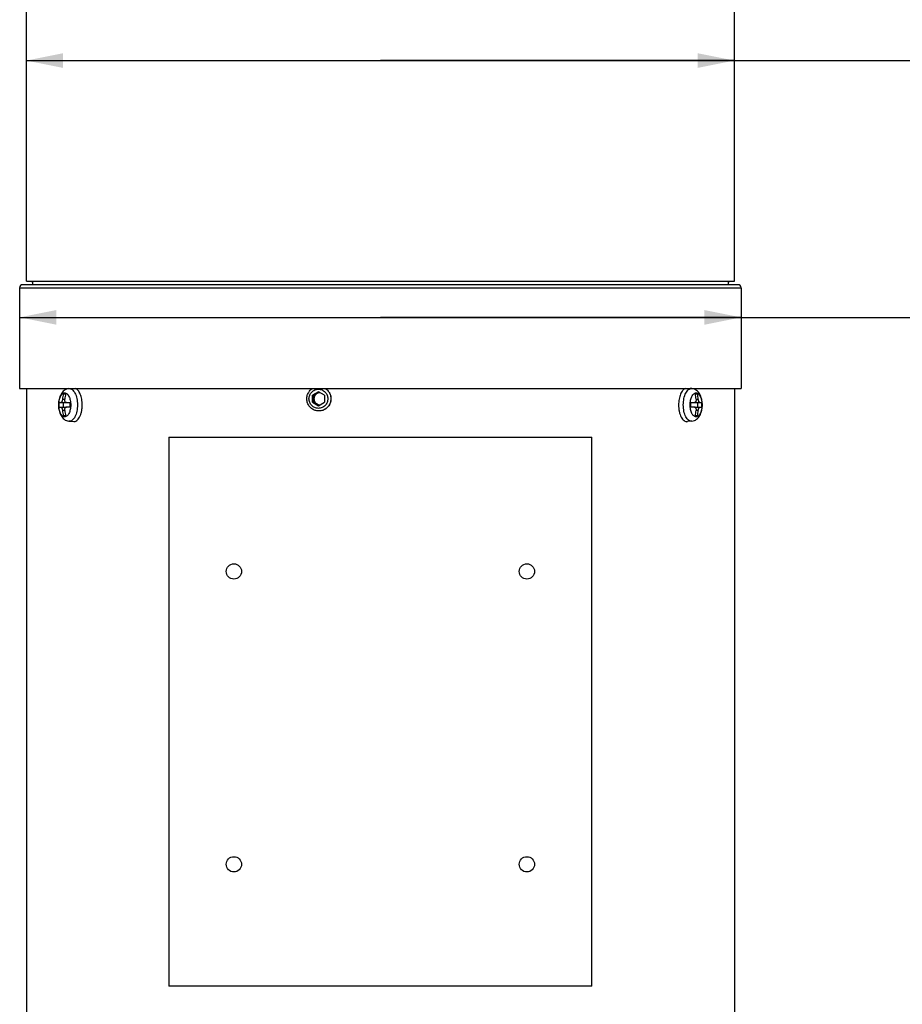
# Model space of a CAD drawing. Header units: millimetres. Extents: x 16 to 3344, y 34 to 2360.
# Tile 43 of 127: x 2641 to 2785, y 470 to 631. Entities that reach past the tile are written whole.
import ezdxf

# ---------------------------------------------------------------- set-up
doc = ezdxf.new("R2010")
doc.units = ezdxf.units.MM
doc.header["$LTSCALE"] = 185.02
doc.layers.get('0').update_dxf_attribs({"linetype": 'CONTINUOUS'})
for name, color, linetype in [('BASE_ASM_PBL8', 7, 'CONTINUOUS'), ('MIDDLE_ASM_PBL9', 7, 'CONTINUOUS'), ('RIGHT_VIEW_VBL7', 7, 'CONTINUOUS')]:
    doc.layers.add(name, color=color, linetype=linetype)
doc.styles.get("Standard").update_dxf_attribs({"font": 'malgun.ttf'})
doc.dimstyles.new('DIMSTYLE_1', dxfattribs={"dimtxt": 16, "dimasz": 6, "dimexe": 1, "dimexo": 0.5, "dimgap": 1, "dimtad": 1, "dimdsep": 46, "dimtxsty": 'Standard', "dimblk": '_FILLED', "dimblk1": '_FILLED', "dimblk2": '_FILLED', "dimcen": 0.09, "dimclrt": 134, "dimazin": 2, "dimtp": 0.3, "dimtm": 0.3, "dimtfac": 1, "dimtofl": 0, "dimtmove": 0, "dimatfit": 3, "dimldrblk": '_FILLED', "dimfxl": 1, "dimtolj": 1, "dimarcsym": 0})

# ---------------------------------------------------------------- blocks, each defined once
blk = doc.blocks.new('_FILLED')
at = {"color": 0, "linetype": 'ByBlock'}
blk.add_solid([(0, 0), (-1, 0.2), (-1, -0.2)], dxfattribs=at)
blk = doc.blocks.new('*D22')
at = {"color": 134, "transparency": 16777216}
for p, q in [((2227.91, 550.21), (2287.01, 550.21)), ((2346.11, 550.21), (2287.01, 550.21)), ((2287.01, 550.21), (2532.51, 550.21))]:
    blk.add_line(p, q, dxfattribs=at)
at = {"color": 134, "transparency": 16777216, "xscale": 6, "yscale": 6, "zscale": 6, "rotation": 180}
blk.add_blockref('_FILLED', (2227.91, 550.21), dxfattribs=at)
at = {"color": 134, "transparency": 16777216, "xscale": 6, "yscale": 6, "zscale": 6}
blk.add_blockref('_FILLED', (2346.11, 550.21), dxfattribs=at)
at = {"color": 134, "transparency": 16777216, "insert": (2478.58, 570.21), "char_height": 16, "width": 53.9259, "attachment_point": 1, "line_spacing_factor": 0.9}
blk.add_mtext('118.2', dxfattribs=at)
blk = doc.blocks.new('*D23')
at = {"color": 134, "transparency": 16777216}
for p, q in [((2345.01, 588.3), (2345.01, 612.37)), ((2229.01, 592.3), (2287.01, 592.3)), ((2345.01, 592.3), (2287.01, 592.3)), ((2287.01, 592.3), (2515.38, 592.3))]:
    blk.add_line(p, q, dxfattribs=at)
at = {"color": 134, "transparency": 16777216, "xscale": 6, "yscale": 6, "zscale": 6, "rotation": 180}
blk.add_blockref('_FILLED', (2229.01, 592.3), dxfattribs=at)
at = {"color": 134, "transparency": 16777216, "xscale": 6, "yscale": 6, "zscale": 6}
blk.add_blockref('_FILLED', (2345.01, 592.3), dxfattribs=at)
at = {"color": 134, "transparency": 16777216, "insert": (2478.58, 612.3), "char_height": 16, "width": 36.8, "attachment_point": 1, "line_spacing_factor": 0.9}
blk.add_mtext('116', dxfattribs=at)
blk = doc.blocks.new('BASE_ASM_PBL8', base_point=(2372.512, 437.141))
at = {"layer": 'BASE_ASM_PBL8', "color": 7}
for p, q in [((2345.615, 555.568), (2228.415, 555.568)), ((2230.015, 556.168), (2230.015, 555.568)), ((2344.015, 556.168), (2344.015, 555.568)), ((2227.915, 555.068), (2346.115, 555.068)), ((2227.915, 555.068), (2227.915, 538.568)), ((2346.115, 555.068), (2346.115, 538.568)), ((2227.915, 538.568), (2346.115, 538.568)), ((2229.015, 538.568), (2229.015, 432.268)), ((2235.083, 537.668), (2235.449, 537.668)), ((2235.984, 538.54), (2236.256, 538.568)), ((2276.857, 538.022), (2275.872, 537.445)), ((2275.872, 537.445), (2276.132, 537.445)), ((2275.872, 536.29), (2275.872, 537.445)), ((2276.132, 537.445), (2276.987, 537.946)), ((2276.132, 536.29), (2276.132, 537.445)), ((2277.841, 537.445), (2276.857, 538.022)), ((2277.841, 537.445), (2277.841, 536.29)), ((2338.046, 538.54), (2337.773, 538.568)), ((2338.581, 537.668), (2338.947, 537.668)), ((2345.015, 538.568), (2345.015, 432.268)), ((2234.366, 536.234), (2235.461, 536.234)), ((2234.931, 536.784), (2235.297, 536.784)), ((2235.019, 536.234), (2235.019, 535.501)), ((2235.572, 536.234), (2236.166, 536.234)), ((2275.872, 536.29), (2276.132, 536.29)), ((2275.872, 536.29), (2276.857, 535.713)), ((2276.987, 535.789), (2276.132, 536.29)), ((2276.857, 535.713), (2277.841, 536.29)), ((2337.864, 536.234), (2338.458, 536.234)), ((2338.569, 536.234), (2339.664, 536.234)), ((2338.733, 536.784), (2339.099, 536.784)), ((2339.01, 535.501), (2339.01, 536.234)), ((2234.366, 535.501), (2235.461, 535.501)), ((2235.297, 534.951), (2234.931, 534.951)), ((2236.166, 535.501), (2235.572, 535.501)), ((2338.458, 535.501), (2337.864, 535.501)), ((2338.569, 535.501), (2339.664, 535.501)), ((2339.099, 534.951), (2338.733, 534.951)), ((2235.449, 534.068), (2235.083, 534.068)), ((2235.984, 533.195), (2236.716, 533.121)), ((2338.046, 533.195), (2337.314, 533.121)), ((2338.947, 534.068), (2338.581, 534.068)), ((2252.349, 530.568), (2321.681, 530.568)), ((2252.349, 530.568), (2252.349, 440.568)), ((2321.681, 440.568), (2321.681, 530.568)), ((2321.681, 440.568), (2252.349, 440.568))]:
    blk.add_line(p, q, dxfattribs=at)
for centre in [(2263.015, 508.568), (2311.015, 508.568), (2263.015, 460.568), (2311.015, 460.568)]:
    blk.add_circle(centre, 1.25, dxfattribs=at)
for centre, radius, start, end in [((2228.415, 555.068), 0.5, 90, 180), ((2345.615, 555.068), 0.5, 0, 90), ((2242.822, 535.882), 7.943, 167.01041, 173.4795), ((2243.213, 535.878), 7.967, 167.02043, 173.46948), ((2277.117, 536.894), 0.973, 90.0233, 120.41818), ((2277.117, 536.898), 0.969, 89.78652, 90), ((2330.841, 535.882), 7.943, 6.5205, 12.98959), ((2331.184, 535.878), 7.967, 6.53052, 12.97957), ((2242.17, 535.868), 7.813, 177.30994, 182.69006), ((2243.97, 535.868), 7.813, 177.30994, 182.69006), ((2277.117, 536.841), 0.973, 239.58182, 269.9767), ((2277.117, 536.837), 0.969, 270, 270.21348), ((2330.06, 535.868), 7.813, 357.30994, 2.69006), ((2331.86, 535.868), 7.813, 357.30994, 2.69006), ((2242.846, 535.857), 7.967, 186.53052, 192.97957), ((2243.189, 535.853), 7.943, 186.52049, 192.9896), ((2330.817, 535.857), 7.967, 347.02043, 353.46948), ((2331.208, 535.853), 7.943, 347.0104, 353.47951)]:
    blk.add_arc(centre, radius, start, end, dxfattribs=at)
for points, knots in [([(2235.984, 538.54), (2235.846, 538.526), (2235.574, 538.457), (2235.213, 538.247), (2234.915, 537.956), (2234.681, 537.608), (2234.504, 537.215), (2234.335, 536.638), (2234.287, 536.177), (2234.287, 535.868)], [0, 0, 0, 0, 0.1205445, 0.23994, 0.358681, 0.4787572, 0.6025303, 0.7312621, 1, 1, 1, 1]), ([(2234.316, 535.868), (2234.316, 535.995), (2234.328, 536.247), (2234.383, 536.612), (2234.471, 536.949), (2234.591, 537.246), (2234.737, 537.492), (2234.905, 537.679), (2235.093, 537.799), (2235.296, 537.841), (2235.498, 537.799), (2235.686, 537.679), (2235.855, 537.492), (2236.001, 537.246), (2236.12, 536.949), (2236.209, 536.612), (2236.263, 536.247), (2236.276, 535.995), (2236.276, 535.868)], [0, 0, 0, 0, 0.0807731, 0.1592354, 0.2332381, 0.3009731, 0.3611932, 0.4135201, 0.4588875, 0.5, 0.5411125, 0.5864799, 0.6388068, 0.6990269, 0.7667619, 0.8407646, 0.9192269, 1, 1, 1, 1]), ([(2235.984, 538.54), (2236.029, 538.545), (2236.121, 538.545), (2236.308, 538.506), (2236.539, 538.38), (2236.781, 538.132), (2236.992, 537.797), (2237.164, 537.385), (2237.293, 536.914), (2237.372, 536.402), (2237.39, 536.047), (2237.39, 535.868)], [0, 0, 0, 0, 0.0410205, 0.0826676, 0.1719981, 0.2750571, 0.3944768, 0.5297905, 0.6784889, 0.8367585, 1, 1, 1, 1]), ([(2238.16, 535.868), (2238.16, 536.179), (2238.122, 536.639), (2237.99, 537.221), (2237.858, 537.61), (2237.695, 537.949), (2237.504, 538.228), (2237.291, 538.44), (2237.128, 538.536), (2237.046, 538.568)], [0, 0, 0, 0, 0.3051131, 0.4494592, 0.5843007, 0.7073945, 0.8174051, 0.9143189, 1, 1, 1, 1]), ([(2276.931, 534.868), (2276.72, 534.868), (2276.293, 534.938), (2275.817, 535.194), (2275.5, 535.481), (2275.299, 535.732), (2275.14, 536.014), (2274.991, 536.418), (2274.929, 536.961), (2275.04, 537.496), (2275.225, 537.884), (2275.409, 538.15), (2275.632, 538.382), (2275.803, 538.511), (2275.894, 538.568)], [0, 0, 0, 0, 0.123723, 0.2478133, 0.3102775, 0.3728956, 0.435657, 0.4985363, 0.6240921, 0.7495926, 0.8124088, 0.8750909, 0.9376218, 1, 1, 1, 1]), ([(2276.857, 535.297), (2276.755, 535.297), (2276.553, 535.317), (2276.261, 535.407), (2275.991, 535.554), (2275.677, 535.815), (2275.39, 536.252), (2275.27, 536.868), (2275.39, 537.483), (2275.677, 537.92), (2275.991, 538.182), (2276.261, 538.328), (2276.553, 538.418), (2276.755, 538.438), (2276.857, 538.438)], [0, 0, 0, 0, 0.0621774, 0.1244269, 0.1868095, 0.2493654, 0.3744257, 0.5, 0.6255743, 0.7506346, 0.8131905, 0.8755731, 0.9378226, 1, 1, 1, 1]), ([(2276.625, 537.734), (2276.55, 537.69), (2276.412, 537.582), (2276.254, 537.373), (2276.155, 537.129), (2276.132, 536.955), (2276.132, 536.868)], [0, 0, 0, 0, 0.2487109, 0.4984092, 0.7489593, 1, 1, 1, 1]), ([(2276.857, 538.438), (2276.958, 538.438), (2277.16, 538.418), (2277.452, 538.328), (2277.722, 538.182), (2278.036, 537.92), (2278.323, 537.483), (2278.443, 536.868), (2278.323, 536.252), (2278.036, 535.815), (2277.722, 535.554), (2277.452, 535.407), (2277.16, 535.317), (2276.958, 535.297), (2276.857, 535.297)], [0, 0, 0, 0, 0.0621774, 0.1244269, 0.1868095, 0.2493654, 0.3744257, 0.5, 0.6255743, 0.7506346, 0.8131905, 0.8755731, 0.9378226, 1, 1, 1, 1]), ([(2277.969, 538.568), (2278.059, 538.511), (2278.231, 538.382), (2278.454, 538.15), (2278.637, 537.884), (2278.822, 537.496), (2278.933, 536.961), (2278.871, 536.418), (2278.722, 536.014), (2278.563, 535.732), (2278.362, 535.481), (2278.045, 535.194), (2277.569, 534.938), (2277.143, 534.868), (2276.931, 534.868)], [0, 0, 0, 0, 0.0623782, 0.1249091, 0.1875912, 0.2504074, 0.3759079, 0.5014637, 0.564343, 0.6271044, 0.6897225, 0.7521867, 0.876277, 1, 1, 1, 1]), ([(2277.983, 538.568), (2278.163, 538.454), (2278.49, 538.166), (2278.818, 537.602), (2278.952, 536.961), (2278.877, 536.311), (2278.601, 535.718), (2278.154, 535.244), (2277.582, 534.938), (2277.155, 534.868), (2276.943, 534.868)], [0, 0, 0, 0, 0.1248156, 0.2501171, 0.3757029, 0.501325, 0.6267308, 0.7516999, 0.8761056, 1, 1, 1, 1]), ([(2336.983, 538.568), (2336.902, 538.536), (2336.739, 538.44), (2336.526, 538.228), (2336.335, 537.949), (2336.172, 537.61), (2336.04, 537.221), (2335.908, 536.639), (2335.869, 536.179), (2335.869, 535.868)], [0, 0, 0, 0, 0.0856811, 0.1825949, 0.2926055, 0.4156993, 0.5505408, 0.6948869, 1, 1, 1, 1]), ([(2336.64, 535.868), (2336.64, 536.047), (2336.658, 536.402), (2336.737, 536.914), (2336.865, 537.385), (2337.038, 537.797), (2337.249, 538.132), (2337.491, 538.38), (2337.722, 538.506), (2337.909, 538.545), (2338.001, 538.545), (2338.046, 538.54)], [0, 0, 0, 0, 0.1632415, 0.3215111, 0.4702095, 0.6055232, 0.7249429, 0.8280019, 0.9173324, 0.9589795, 1, 1, 1, 1]), ([(2337.754, 535.868), (2337.754, 535.995), (2337.766, 536.247), (2337.821, 536.612), (2337.91, 536.949), (2338.029, 537.246), (2338.175, 537.492), (2338.344, 537.679), (2338.532, 537.799), (2338.734, 537.841), (2338.937, 537.799), (2339.124, 537.679), (2339.293, 537.492), (2339.439, 537.246), (2339.559, 536.949), (2339.647, 536.612), (2339.702, 536.247), (2339.714, 535.995), (2339.714, 535.868)], [0, 0, 0, 0, 0.0807731, 0.1592354, 0.2332381, 0.3009731, 0.3611932, 0.4135201, 0.4588875, 0.5, 0.5411125, 0.5864799, 0.6388068, 0.6990269, 0.7667619, 0.8407646, 0.9192269, 1, 1, 1, 1]), ([(2339.743, 535.868), (2339.743, 536.177), (2339.695, 536.638), (2339.526, 537.215), (2339.349, 537.608), (2339.115, 537.956), (2338.817, 538.247), (2338.456, 538.457), (2338.184, 538.526), (2338.046, 538.54)], [0, 0, 0, 0, 0.2687391, 0.3974713, 0.5212444, 0.6413204, 0.7600609, 0.8794556, 1, 1, 1, 1]), ([(2234.287, 535.868), (2234.287, 535.558), (2234.335, 535.098), (2234.504, 534.52), (2234.681, 534.128), (2234.915, 533.779), (2235.213, 533.488), (2235.574, 533.278), (2235.846, 533.209), (2235.984, 533.195)], [0, 0, 0, 0, 0.2687391, 0.3974713, 0.5212444, 0.6413204, 0.7600609, 0.8794556, 1, 1, 1, 1]), ([(2236.276, 535.868), (2236.276, 535.74), (2236.263, 535.488), (2236.209, 535.123), (2236.12, 534.786), (2236.001, 534.489), (2235.855, 534.243), (2235.686, 534.056), (2235.498, 533.937), (2235.296, 533.894), (2235.093, 533.937), (2234.905, 534.056), (2234.737, 534.243), (2234.591, 534.489), (2234.471, 534.786), (2234.383, 535.123), (2234.328, 535.488), (2234.316, 535.74), (2234.316, 535.868)], [0, 0, 0, 0, 0.0807731, 0.1592354, 0.2332381, 0.3009731, 0.3611932, 0.4135201, 0.4588875, 0.5, 0.5411125, 0.5864799, 0.6388068, 0.6990269, 0.7667619, 0.8407646, 0.9192269, 1, 1, 1, 1]), ([(2234.931, 536.784), (2234.923, 536.713), (2234.903, 536.61), (2234.863, 536.481), (2234.827, 536.398), (2234.788, 536.329), (2234.746, 536.277), (2234.703, 536.243), (2234.67, 536.234), (2234.656, 536.234)], [0, 0, 0, 0, 0.3301019, 0.4845543, 0.6250964, 0.7477344, 0.8501045, 0.9325465, 1, 1, 1, 1]), ([(2235.572, 536.234), (2235.551, 536.234), (2235.506, 536.242), (2235.444, 536.274), (2235.391, 536.327), (2235.331, 536.424), (2235.289, 536.581), (2235.289, 536.715), (2235.297, 536.784)], [0, 0, 0, 0, 0.0955374, 0.1941495, 0.3012497, 0.4200281, 0.6928508, 1, 1, 1, 1]), ([(2235.461, 536.234), (2235.474, 536.234), (2235.491, 536.237), (2235.507, 536.242), (2235.512, 536.244)], [0, 0, 0, 0, 0.744162, 1, 1, 1, 1]), ([(2237.39, 535.868), (2237.39, 535.688), (2237.372, 535.334), (2237.293, 534.821), (2237.164, 534.35), (2236.992, 533.939), (2236.781, 533.603), (2236.539, 533.355), (2236.308, 533.229), (2236.121, 533.191), (2236.029, 533.191), (2235.984, 533.195)], [0, 0, 0, 0, 0.1632415, 0.3215111, 0.4702095, 0.6055232, 0.7249429, 0.8280019, 0.9173324, 0.9589795, 1, 1, 1, 1]), ([(2236.716, 533.121), (2236.762, 533.116), (2236.857, 533.116), (2237.048, 533.156), (2237.286, 533.286), (2237.535, 533.54), (2237.752, 533.885), (2237.929, 534.308), (2238.061, 534.792), (2238.142, 535.319), (2238.16, 535.683), (2238.16, 535.868)], [0, 0, 0, 0, 0.0410205, 0.0826676, 0.1719981, 0.2750571, 0.3944768, 0.5297905, 0.6784889, 0.8367585, 1, 1, 1, 1]), ([(2276.132, 536.868), (2276.132, 536.781), (2276.155, 536.606), (2276.254, 536.362), (2276.412, 536.153), (2276.55, 536.045), (2276.625, 536.002)], [0, 0, 0, 0, 0.2510407, 0.5015908, 0.7512891, 1, 1, 1, 1]), ([(2335.869, 535.868), (2335.869, 535.683), (2335.888, 535.319), (2335.969, 534.792), (2336.101, 534.308), (2336.278, 533.885), (2336.495, 533.54), (2336.744, 533.286), (2336.982, 533.156), (2337.173, 533.116), (2337.268, 533.116), (2337.314, 533.121)], [0, 0, 0, 0, 0.1632415, 0.3215111, 0.4702095, 0.6055232, 0.7249429, 0.8280019, 0.9173324, 0.9589795, 1, 1, 1, 1]), ([(2338.046, 533.195), (2338.001, 533.191), (2337.909, 533.191), (2337.722, 533.229), (2337.491, 533.355), (2337.249, 533.603), (2337.038, 533.939), (2336.865, 534.35), (2336.737, 534.821), (2336.658, 535.334), (2336.64, 535.688), (2336.64, 535.868)], [0, 0, 0, 0, 0.0410205, 0.0826676, 0.1719981, 0.2750571, 0.3944768, 0.5297905, 0.6784889, 0.8367585, 1, 1, 1, 1]), ([(2339.714, 535.868), (2339.714, 535.74), (2339.702, 535.488), (2339.647, 535.123), (2339.559, 534.786), (2339.439, 534.489), (2339.293, 534.243), (2339.124, 534.056), (2338.937, 533.937), (2338.734, 533.894), (2338.532, 533.937), (2338.344, 534.056), (2338.175, 534.243), (2338.029, 534.489), (2337.91, 534.786), (2337.821, 535.123), (2337.766, 535.488), (2337.754, 535.74), (2337.754, 535.868)], [0, 0, 0, 0, 0.0807731, 0.1592354, 0.2332381, 0.3009731, 0.3611932, 0.4135201, 0.4588875, 0.5, 0.5411125, 0.5864799, 0.6388068, 0.6990269, 0.7667619, 0.8407646, 0.9192269, 1, 1, 1, 1]), ([(2338.046, 533.195), (2338.184, 533.209), (2338.456, 533.278), (2338.817, 533.488), (2339.115, 533.779), (2339.349, 534.128), (2339.526, 534.52), (2339.695, 535.098), (2339.743, 535.558), (2339.743, 535.868)], [0, 0, 0, 0, 0.1205445, 0.23994, 0.358681, 0.4787572, 0.6025303, 0.7312621, 1, 1, 1, 1]), ([(2338.733, 536.784), (2338.741, 536.715), (2338.741, 536.581), (2338.699, 536.424), (2338.639, 536.327), (2338.585, 536.274), (2338.524, 536.242), (2338.479, 536.234), (2338.458, 536.234)], [0, 0, 0, 0, 0.3071492, 0.5799719, 0.6987503, 0.8058505, 0.9044626, 1, 1, 1, 1]), ([(2338.518, 536.244), (2338.522, 536.242), (2338.539, 536.237), (2338.556, 536.234), (2338.569, 536.234)], [0, 0, 0, 0, 0.255838, 1, 1, 1, 1]), ([(2339.374, 536.234), (2339.36, 536.234), (2339.327, 536.243), (2339.284, 536.277), (2339.242, 536.329), (2339.203, 536.398), (2339.167, 536.481), (2339.127, 536.61), (2339.107, 536.713), (2339.099, 536.784)], [0, 0, 0, 0, 0.0674535, 0.1498955, 0.2522656, 0.3749036, 0.5154457, 0.6698981, 1, 1, 1, 1]), ([(2234.656, 535.501), (2234.67, 535.501), (2234.703, 535.492), (2234.746, 535.458), (2234.788, 535.406), (2234.827, 535.337), (2234.863, 535.254), (2234.903, 535.125), (2234.923, 535.022), (2234.931, 534.951)], [0, 0, 0, 0, 0.0674535, 0.1498955, 0.2522656, 0.3749036, 0.5154457, 0.6698981, 1, 1, 1, 1]), ([(2235.297, 534.951), (2235.289, 535.021), (2235.289, 535.154), (2235.331, 535.311), (2235.391, 535.408), (2235.444, 535.461), (2235.506, 535.494), (2235.551, 535.501), (2235.572, 535.501)], [0, 0, 0, 0, 0.3071492, 0.5799719, 0.6987503, 0.8058505, 0.9044626, 1, 1, 1, 1]), ([(2235.512, 535.492), (2235.507, 535.493), (2235.491, 535.498), (2235.474, 535.501), (2235.461, 535.501)], [0, 0, 0, 0, 0.255838, 1, 1, 1, 1]), ([(2338.458, 535.501), (2338.479, 535.501), (2338.524, 535.494), (2338.585, 535.461), (2338.639, 535.408), (2338.699, 535.311), (2338.741, 535.154), (2338.741, 535.021), (2338.733, 534.951)], [0, 0, 0, 0, 0.0955374, 0.1941495, 0.3012497, 0.4200281, 0.6928508, 1, 1, 1, 1]), ([(2338.569, 535.501), (2338.556, 535.501), (2338.539, 535.498), (2338.522, 535.493), (2338.518, 535.492)], [0, 0, 0, 0, 0.744162, 1, 1, 1, 1]), ([(2339.099, 534.951), (2339.107, 535.022), (2339.127, 535.125), (2339.167, 535.254), (2339.203, 535.337), (2339.242, 535.406), (2339.284, 535.458), (2339.327, 535.492), (2339.36, 535.501), (2339.374, 535.501)], [0, 0, 0, 0, 0.3301019, 0.4845543, 0.6250964, 0.7477344, 0.8501045, 0.9325465, 1, 1, 1, 1])]:
    blk.add_open_spline(points, degree=3, knots=knots, dxfattribs=at)
at = {"layer": 'BASE_ASM_PBL8', "color": 134}
dim = blk.add_linear_dim(base=(2346.115, 550.215), p1=(2227.915, 555.068), p2=(2346.115, 555.068), dimstyle='DIMSTYLE_1', dxfattribs=at)
dim.commit()
dim.dimension.update_dxf_attribs({"geometry": '*D22', "text_midpoint": (2505.744, 550.215), "dimtype": 160})
blk = doc.blocks.new('MIDDLE_ASM_PBL9', base_point=(2372.199, 621.406))
at = {"layer": 'MIDDLE_ASM_PBL9', "color": 7}
for p, q in [((2229.015, 556.168), (2229.015, 664.268)), ((2345.015, 556.168), (2345.015, 664.268)), ((2229.015, 556.168), (2345.015, 556.168))]:
    blk.add_line(p, q, dxfattribs=at)
for points in [[(2229.857, 556.168), (2229.872, 556.143), (2230.015, 555.944)], [(2344.015, 555.945), (2344.128, 556.099), (2344.172, 556.168)]]:
    blk.add_lwpolyline(points, dxfattribs=at)
at = {"layer": 'MIDDLE_ASM_PBL9', "color": 134}
dim = blk.add_linear_dim(base=(2229.015, 592.297), p1=(2345.015, 612.868), p2=(2229.015, 556.168), angle=180, dimstyle='DIMSTYLE_1', dxfattribs=at)
dim.commit()
dim.dimension.update_dxf_attribs({"geometry": '*D23', "text_midpoint": (2497.43, 592.297), "dimtype": 160})
blk = doc.blocks.new('RIGHT_VIEW_VBL7', base_point=(2378.65, 739.97))
at = {"layer": 'BASE_ASM_PBL8'}
blk.add_blockref('BASE_ASM_PBL8', (2372.51, 437.14), dxfattribs=at)
at = {"layer": 'MIDDLE_ASM_PBL9'}
blk.add_blockref('MIDDLE_ASM_PBL9', (2372.2, 621.41), dxfattribs=at)

msp = doc.modelspace()

# ---------------------------------------------------------------- block references
at = {"layer": 'RIGHT_VIEW_VBL7'}
msp.add_blockref('RIGHT_VIEW_VBL7', (2791.631, 771.9), dxfattribs=at)

doc.saveas('drawing.dxf')
